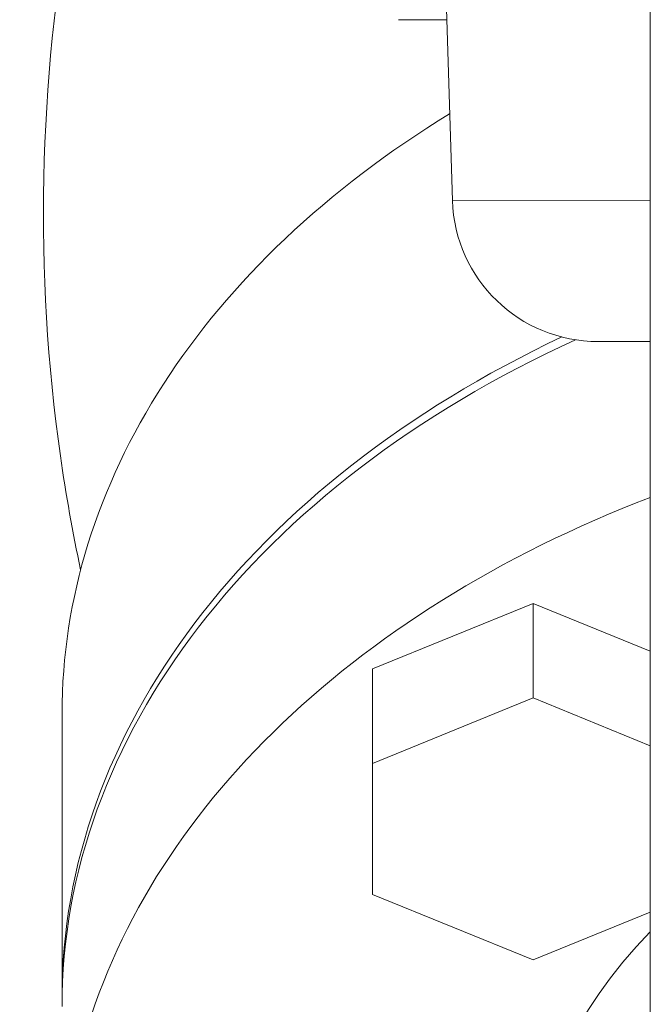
# Model space of a CAD drawing. Extents: x 1 to 669, y 0 to 417.
# Tile 206 of 256: x 321.42 to 322.82, y 270.1 to 272.28. Entities that reach past the tile are written whole.
import ezdxf

# ---------------------------------------------------------------- set-up
doc = ezdxf.new("R2010")
doc.units = 0
doc.header["$LTSCALE"] = 12
doc.header["$MEASUREMENT"] = 0
doc.layers.get('0').update_dxf_attribs({"linetype": 'CONTINUOUS'})
doc.layers.add('X', color=1, linetype='CONTINUOUS')

# ---------------------------------------------------------------- blocks, each defined once
blk = doc.blocks.new('GASTRAIN RIGHT')
at = {"layer": 'X', "lineweight": 0}
for p, q in [((300.9695, 288.7246), (300.94, 289.6646)), ((301.4083, 289.469), (301.4083, 284.6341)), ((300.8615, 289.1259), (300.8501, 289.1259)), ((300.9346, 289.1259), (300.8615, 289.1259)), ((300.9569, 289.1259), (300.9346, 289.1259)), ((301.4083, 288.7255), (300.9695, 288.7246)), ((301.4083, 288.4122), (301.2927, 288.412)), ((300.7925, 287.6859), (301.1485, 287.8312)), ((301.1485, 287.8312), (301.1485, 287.6214)), ((301.1485, 287.8312), (301.4083, 287.7251)), ((300.7925, 287.6859), (300.7925, 287.4761)), ((300.7925, 287.4761), (301.1485, 287.6214)), ((301.1485, 287.6214), (301.4083, 287.5154)), ((300.1041, 286.9568), (300.1041, 287.5861)), ((300.7925, 287.1855), (300.7925, 287.4761)), ((301.1485, 287.0402), (300.7925, 287.1855)), ((301.4083, 287.1462), (301.1485, 287.0402))]:
    blk.add_line(p, q, dxfattribs=at)
blk.add_arc((301.2921, 288.7347), 0.3227, 181.7959, 270.1199, dxfattribs=at)
for centre, start_param, end_param in [((302.5958, 287.5861), -0.856478, 0), ((302.5958, 286.9568), -0.982051, 0), ((302.5958, 286.9367), -0.996472, 0), ((302.5958, 286.9568), 0, 0.005714)]:
    blk.add_ellipse(centre, major_axis=(-2.4917, 0), ratio=0.707107, start_param=start_param, end_param=end_param, dxfattribs=at)
at = {"layer": 'X', "lineweight": 0, "extrusion": (-2.51652e-16, 2.00682e-17, -1)}
blk.add_ellipse((302.5958, 286.5172), major_axis=(-2.4917, 0), ratio=0.707107, start_param=-0.729069, end_param=1.074033, dxfattribs=at)
at = {"layer": 'X', "lineweight": 0, "extrusion": (-2.13586e-16, 5.3999e-17, -1)}
blk.add_ellipse((302.5958, 286.5172), major_axis=(-1.4473, 0), ratio=0.707107, start_param=-0.608496, end_param=0.608496, dxfattribs=at)
at = {"layer": 'X', "lineweight": 0}
blk.add_open_spline([(300.1453, 287.9052), (300.1277, 287.9882), (300.1127, 288.0727), (300.0429, 288.5627), (300.0521, 288.9906), (300.1439, 289.4903), (300.1666, 289.5901), (300.1927, 289.6874)], degree=3, knots=[6.1343021, 6.1343021, 6.1343021, 6.1343021, 6.1828266, 6.1828266, 6.4124162, 6.4124162, 6.4711326, 6.4711326, 6.4711326, 6.4711326], dxfattribs=at)

msp = doc.modelspace()

# ---------------------------------------------------------------- block references
msp.add_blockref('GASTRAIN RIGHT', (21.41103, -16.84587))

doc.saveas('drawing.dxf')
